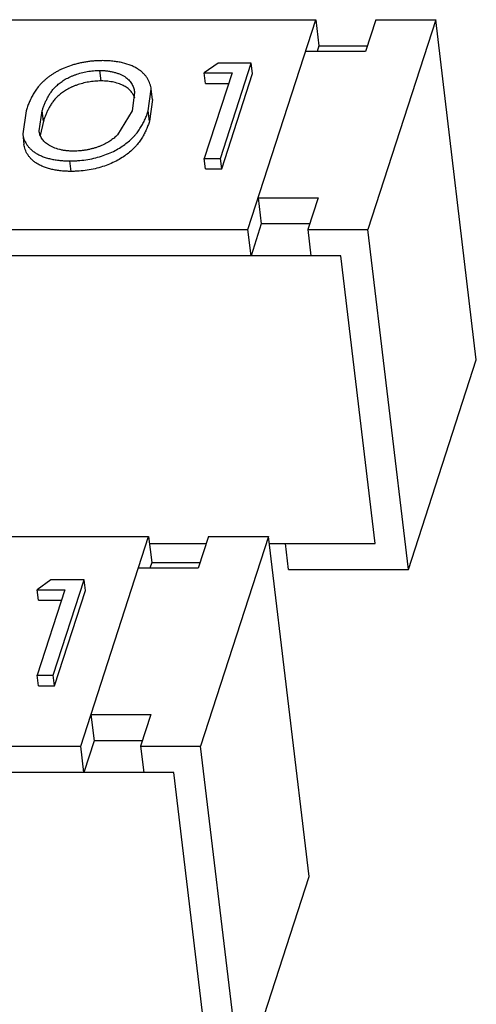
# Model space of a CAD drawing. Header units: millimetres. Extents: x -117 to 182, y -33 to 89.
# Tile 65 of 135: x -83.745 to -83.372, y -2.988 to -2.184. Entities that reach past the tile are written whole.
import ezdxf

# ---------------------------------------------------------------- set-up
doc = ezdxf.new("R2010")
doc.units = ezdxf.units.MM
doc.header["$LTSCALE"] = 1.21
doc.header["$MEASUREMENT"] = 0
doc.layers.get('0').update_dxf_attribs({"linetype": 'CONTINUOUS'})

msp = doc.modelspace()

# ---------------------------------------------------------------- linework, layer by layer
at = {"color": 7, "linetype": 'Continuous'}
for p, q in [((-83.9738, -2.18364), (-83.50319, -2.18366)), ((-83.55869, -2.35505), (-83.50319, -2.18366)), ((-83.50319, -2.18366), (-83.50063, -2.20503)), ((-83.45417, -2.18367), (-83.46257, -2.20963)), ((-83.40514, -2.18367), (-83.46065, -2.35506)), ((-83.45417, -2.18367), (-83.40514, -2.18367)), ((-83.37194, -2.4614), (-83.40514, -2.18367)), ((-83.46257, -2.20963), (-83.5116, -2.20963)), ((-83.50063, -2.20503), (-83.50212, -2.20963)), ((-83.50063, -2.20503), (-83.46108, -2.20503)), ((-83.5831, -2.21912), (-83.59432, -2.22711)), ((-83.5559, -2.21912), (-83.5831, -2.21912)), ((-83.58113, -2.29702), (-83.5559, -2.21912)), ((-83.55488, -2.22766), (-83.5559, -2.21912)), ((-83.67879, -2.23365), (-83.67981, -2.2251)), ((-83.57169, -2.22711), (-83.59433, -2.29702)), ((-83.59432, -2.22711), (-83.57169, -2.22711)), ((-83.59329, -2.23565), (-83.59432, -2.22711)), ((-83.58011, -2.30557), (-83.55488, -2.22766)), ((-83.59329, -2.23565), (-83.57446, -2.23565)), ((-83.65131, -2.24317), (-83.65337, -2.25807)), ((-83.64018, -2.2581), (-83.63773, -2.2404)), ((-83.6367, -2.24895), (-83.63773, -2.2404)), ((-83.6367, -2.24895), (-83.63916, -2.26664)), ((-83.74011, -2.25809), (-83.74281, -2.27693)), ((-83.72943, -2.2745), (-83.7269, -2.25806)), ((-83.72588, -2.26661), (-83.7269, -2.25806)), ((-83.65337, -2.25807), (-83.66528, -2.27765)), ((-83.63916, -2.26664), (-83.64018, -2.2581)), ((-83.72588, -2.26661), (-83.72845, -2.27818)), ((-83.74281, -2.27693), (-83.74179, -2.28548)), ((-83.70317, -2.30756), (-83.70419, -2.29901)), ((-83.59433, -2.29702), (-83.58113, -2.29702)), ((-83.59331, -2.30557), (-83.59433, -2.29702)), ((-83.58011, -2.30557), (-83.58113, -2.29702)), ((-83.59331, -2.30557), (-83.58011, -2.30557)), ((-83.55028, -2.32909), (-83.50126, -2.32909)), ((-83.55028, -2.32909), (-83.54773, -2.35045)), ((-83.50126, -2.32909), (-83.50967, -2.35506)), ((-84.02931, -2.35503), (-83.55869, -2.35505)), ((-83.55614, -2.37642), (-83.55869, -2.35505)), ((-83.54773, -2.35045), (-83.55614, -2.37642)), ((-83.50818, -2.35045), (-83.54773, -2.35045)), ((-83.50967, -2.35506), (-83.46065, -2.35506)), ((-83.50967, -2.35506), (-83.50712, -2.37642)), ((-83.42744, -2.63279), (-83.46065, -2.35506)), ((-83.4826, -2.37642), (-84.10028, -2.3764)), ((-83.45451, -2.61142), (-83.4826, -2.37642)), ((-83.42744, -2.63279), (-83.37194, -2.4614)), ((-84.11051, -2.60579), (-83.6399, -2.60581)), ((-83.6954, -2.7772), (-83.6399, -2.60581)), ((-83.6399, -2.60581), (-83.63734, -2.62717)), ((-83.59088, -2.60581), (-83.59929, -2.63178)), ((-83.54185, -2.60581), (-83.59736, -2.7772)), ((-83.59088, -2.60581), (-83.54185, -2.60581)), ((-83.50865, -2.88354), (-83.54185, -2.60581)), ((-83.63923, -2.61142), (-83.59269, -2.61142)), ((-83.54118, -2.61142), (-83.45451, -2.61142)), ((-83.52548, -2.63278), (-83.52804, -2.61142)), ((-83.63734, -2.62717), (-83.63884, -2.63177)), ((-83.63734, -2.62717), (-83.5978, -2.62717)), ((-83.59929, -2.63178), (-83.64831, -2.63177)), ((-83.52548, -2.63278), (-83.42744, -2.63279)), ((-83.71981, -2.64126), (-83.73103, -2.64925)), ((-83.69262, -2.64126), (-83.71981, -2.64126)), ((-83.71785, -2.71916), (-83.69262, -2.64126)), ((-83.69159, -2.6498), (-83.69262, -2.64126)), ((-83.7084, -2.64925), (-83.73104, -2.71916)), ((-83.73103, -2.64925), (-83.7084, -2.64925)), ((-83.73001, -2.65779), (-83.73103, -2.64925)), ((-83.71682, -2.72771), (-83.69159, -2.6498)), ((-83.73001, -2.65779), (-83.71117, -2.65779)), ((-83.73104, -2.71916), (-83.71785, -2.71916)), ((-83.73002, -2.72771), (-83.73104, -2.71916)), ((-83.71682, -2.72771), (-83.71785, -2.71916)), ((-83.73002, -2.72771), (-83.71682, -2.72771)), ((-83.68699, -2.75123), (-83.63797, -2.75123)), ((-83.68699, -2.75123), (-83.68444, -2.77259)), ((-83.63797, -2.75123), (-83.64638, -2.7772)), ((-83.68444, -2.77259), (-83.69285, -2.79856)), ((-83.64489, -2.77259), (-83.68444, -2.77259)), ((-84.16602, -2.77718), (-83.6954, -2.7772)), ((-83.69285, -2.79856), (-83.6954, -2.7772)), ((-83.64638, -2.7772), (-83.59736, -2.7772)), ((-83.64638, -2.7772), (-83.64383, -2.79856)), ((-83.56415, -3.05493), (-83.59736, -2.7772)), ((-83.61932, -2.79856), (-84.237, -2.79854)), ((-83.59122, -3.03356), (-83.61932, -2.79856)), ((-83.56415, -3.05493), (-83.50865, -2.88354))]:
    msp.add_line(p, q, dxfattribs=at)
for points, knots in [([(-83.67767, -2.21711), (-83.67874, -2.21712), (-83.68091, -2.21714), (-83.68417, -2.21733), (-83.68744, -2.21763), (-83.69069, -2.21808), (-83.69391, -2.21863), (-83.69708, -2.21932), (-83.70018, -2.22012), (-83.70416, -2.22131), (-83.70799, -2.22271), (-83.71161, -2.22432), (-83.71415, -2.22562), (-83.71655, -2.22697), (-83.7188, -2.2284), (-83.72093, -2.22985), (-83.72291, -2.23136), (-83.72476, -2.23292), (-83.72647, -2.2345), (-83.72805, -2.23612), (-83.72949, -2.23776), (-83.73081, -2.23942), (-83.73243, -2.24161), (-83.73417, -2.24442), (-83.736, -2.24782), (-83.73759, -2.25123), (-83.73895, -2.25465), (-83.73972, -2.25695), (-83.74011, -2.25809)], [0, 0, 0, 0, 0.040189, 0.08073, 0.121483, 0.162246, 0.202878, 0.243156, 0.282922, 0.322109, 0.398032, 0.434481, 0.469738, 0.503906, 0.536925, 0.569002, 0.599953, 0.629854, 0.6588, 0.686766, 0.71382, 0.740133, 0.765796, 0.815192, 0.862993, 0.909602, 0.955186, 1, 1, 1, 1]), ([(-83.63773, -2.2404), (-83.63782, -2.23965), (-83.63802, -2.23852), (-83.63841, -2.23704), (-83.63911, -2.2348), (-83.6402, -2.23266), (-83.64151, -2.23063), (-83.64226, -2.22962), (-83.64309, -2.22863), (-83.64399, -2.22766), (-83.64497, -2.22671), (-83.64641, -2.22548), (-83.64843, -2.22401), (-83.65116, -2.22244), (-83.65535, -2.22053), (-83.66003, -2.21907), (-83.66506, -2.21806), (-83.66912, -2.2175), (-83.67335, -2.21716), (-83.67622, -2.21713), (-83.67767, -2.21711)], [0, 0, 0, 0, 0.045077, 0.067758, 0.090577, 0.184398, 0.208732, 0.233643, 0.259159, 0.285241, 0.312059, 0.339781, 0.397789, 0.459791, 0.526122, 0.670751, 0.748865, 0.83006, 0.914004, 1, 1, 1, 1]), ([(-83.7269, -2.25806), (-83.7266, -2.25717), (-83.72602, -2.25536), (-83.72495, -2.2527), (-83.72379, -2.25001), (-83.72268, -2.24781), (-83.72171, -2.24604), (-83.72067, -2.24425), (-83.71944, -2.24251), (-83.71811, -2.24078), (-83.7166, -2.23903), (-83.7144, -2.23692), (-83.7114, -2.2345), (-83.70793, -2.23225), (-83.70472, -2.23057), (-83.70192, -2.22936), (-83.6989, -2.22825), (-83.69494, -2.22705), (-83.69001, -2.22592), (-83.68494, -2.22525), (-83.68151, -2.22515), (-83.67981, -2.2251)], [0, 0, 0, 0, 0.045455, 0.091658, 0.138586, 0.186532, 0.210922, 0.235661, 0.286968, 0.313484, 0.340846, 0.398664, 0.460461, 0.526818, 0.597852, 0.635194, 0.673738, 0.753185, 0.834869, 0.917744, 1, 1, 1, 1]), ([(-83.67981, -2.2251), (-83.67873, -2.22513), (-83.6766, -2.22519), (-83.67347, -2.22545), (-83.67048, -2.22593), (-83.66767, -2.22662), (-83.66505, -2.22744), (-83.66263, -2.22839), (-83.66043, -2.22946), (-83.6585, -2.2307), (-83.65683, -2.23204), (-83.65503, -2.23393), (-83.65362, -2.23601), (-83.65258, -2.23818), (-83.652, -2.23982), (-83.65158, -2.24149), (-83.65137, -2.24261), (-83.65131, -2.24317)], [0, 0, 0, 0, 0.087152, 0.172246, 0.253893, 0.331428, 0.405358, 0.475649, 0.541627, 0.602917, 0.660181, 0.713757, 0.813601, 0.861297, 0.907974, 0.954111, 1, 1, 1, 1]), ([(-83.67879, -2.23365), (-83.68049, -2.2337), (-83.68391, -2.23379), (-83.68899, -2.23447), (-83.69392, -2.2356), (-83.69788, -2.2368), (-83.7009, -2.23791), (-83.70369, -2.23912), (-83.70691, -2.2408), (-83.71037, -2.24304), (-83.71338, -2.24546), (-83.71558, -2.24757), (-83.71709, -2.24933), (-83.71842, -2.25105), (-83.71964, -2.25279), (-83.72069, -2.25459), (-83.72166, -2.25635), (-83.72277, -2.25856), (-83.72393, -2.26124), (-83.72499, -2.26391), (-83.72558, -2.26571), (-83.72588, -2.26661)], [0, 0, 0, 0, 0.082256, 0.165131, 0.246815, 0.326262, 0.364806, 0.402148, 0.473182, 0.539539, 0.601336, 0.659154, 0.686516, 0.713032, 0.764339, 0.789078, 0.813468, 0.861414, 0.908342, 0.954545, 1, 1, 1, 1]), ([(-83.65121, -2.24773), (-83.65153, -2.24679), (-83.65238, -2.24491), (-83.65415, -2.24225), (-83.65615, -2.24024), (-83.65811, -2.23883), (-83.65981, -2.2378), (-83.6617, -2.2369), (-83.66376, -2.23609), (-83.66596, -2.23537), (-83.66914, -2.23452), (-83.67343, -2.23381), (-83.67697, -2.2337), (-83.67879, -2.23365)], [0, 0, 0, 0, 0.090604, 0.18584, 0.289225, 0.345655, 0.405347, 0.469001, 0.536107, 0.606209, 0.679137, 0.834658, 1, 1, 1, 1]), ([(-83.70419, -2.29901), (-83.7031, -2.29901), (-83.70092, -2.29899), (-83.69654, -2.29872), (-83.68897, -2.2979), (-83.67867, -2.29551), (-83.66918, -2.29172), (-83.66263, -2.28793), (-83.65841, -2.28494), (-83.65467, -2.28183), (-83.65191, -2.27911), (-83.65002, -2.27685), (-83.64831, -2.27465), (-83.64638, -2.27187), (-83.64446, -2.26843), (-83.64277, -2.26501), (-83.64138, -2.26156), (-83.64058, -2.25924), (-83.64018, -2.2581)], [0, 0, 0, 0, 0.039892, 0.080153, 0.161064, 0.319799, 0.467018, 0.534334, 0.597451, 0.656969, 0.71287, 0.739389, 0.765308, 0.815404, 0.863362, 0.909991, 0.955368, 1, 1, 1, 1]), ([(-83.63916, -2.26664), (-83.63955, -2.26779), (-83.64036, -2.2701), (-83.64175, -2.27356), (-83.64344, -2.27697), (-83.64536, -2.28041), (-83.64728, -2.28319), (-83.649, -2.28539), (-83.65089, -2.28766), (-83.65365, -2.29038), (-83.65738, -2.29349), (-83.66161, -2.29647), (-83.66816, -2.30027), (-83.67765, -2.30405), (-83.68794, -2.30644), (-83.69552, -2.30727), (-83.6999, -2.30754), (-83.70208, -2.30755), (-83.70317, -2.30756)], [0, 0, 0, 0, 0.044632, 0.090009, 0.136638, 0.184596, 0.234692, 0.260611, 0.28713, 0.343031, 0.402549, 0.465666, 0.532982, 0.680201, 0.838936, 0.919847, 0.960108, 1, 1, 1, 1]), ([(-83.70116, -2.29102), (-83.70218, -2.291), (-83.7042, -2.29094), (-83.70717, -2.29072), (-83.71001, -2.29027), (-83.71353, -2.2895), (-83.71681, -2.28846), (-83.71977, -2.28711), (-83.72173, -2.28604), (-83.72345, -2.28482), (-83.72494, -2.28352), (-83.72621, -2.28215), (-83.72722, -2.28069), (-83.72806, -2.2792), (-83.72893, -2.27718), (-83.7293, -2.27557), (-83.72943, -2.2745)], [0, 0, 0, 0, 0.085706, 0.169397, 0.250053, 0.327397, 0.471451, 0.5379, 0.600632, 0.659119, 0.714217, 0.766208, 0.81551, 0.863161, 0.909579, 1, 1, 1, 1]), ([(-83.74281, -2.27693), (-83.74273, -2.27765), (-83.74246, -2.27909), (-83.74162, -2.28196), (-83.74023, -2.28471), (-83.73838, -2.28727), (-83.73666, -2.28913), (-83.73467, -2.29091), (-83.73235, -2.29256), (-83.72969, -2.29402), (-83.72672, -2.29533), (-83.72348, -2.29645), (-83.71999, -2.29742), (-83.71627, -2.29812), (-83.71237, -2.29865), (-83.70832, -2.29897), (-83.70558, -2.299), (-83.70419, -2.29901)], [0, 0, 0, 0, 0.04488, 0.090188, 0.183779, 0.233124, 0.284919, 0.339452, 0.397607, 0.460134, 0.52677, 0.597394, 0.671581, 0.749738, 0.830771, 0.914378, 1, 1, 1, 1]), ([(-83.66528, -2.27765), (-83.66574, -2.2781), (-83.66667, -2.27902), (-83.66872, -2.28081), (-83.67162, -2.28295), (-83.67486, -2.28482), (-83.67772, -2.2862), (-83.68003, -2.28714), (-83.68246, -2.28801), (-83.68499, -2.28878), (-83.68759, -2.28945), (-83.69025, -2.29001), (-83.69296, -2.29046), (-83.69659, -2.29092), (-83.69934, -2.29098), (-83.70116, -2.29102)], [0, 0, 0, 0, 0.049188, 0.099929, 0.207526, 0.324075, 0.385617, 0.449528, 0.515294, 0.582551, 0.651028, 0.720472, 0.79058, 0.860786, 1, 1, 1, 1]), ([(-83.70317, -2.30756), (-83.70456, -2.30755), (-83.7073, -2.30751), (-83.71135, -2.3072), (-83.71525, -2.30667), (-83.71897, -2.30597), (-83.72245, -2.30499), (-83.7257, -2.30388), (-83.72866, -2.30257), (-83.73133, -2.30111), (-83.73365, -2.29946), (-83.73564, -2.29768), (-83.73736, -2.29582), (-83.73921, -2.29325), (-83.7406, -2.2905), (-83.74144, -2.28764), (-83.7417, -2.2862), (-83.74179, -2.28548)], [0, 0, 0, 0, 0.085622, 0.169229, 0.250262, 0.328419, 0.402606, 0.47323, 0.539866, 0.602393, 0.660548, 0.715081, 0.766876, 0.816221, 0.909812, 0.95512, 1, 1, 1, 1])]:
    msp.add_open_spline(points, degree=3, knots=knots, dxfattribs=at)

doc.saveas('drawing.dxf')
